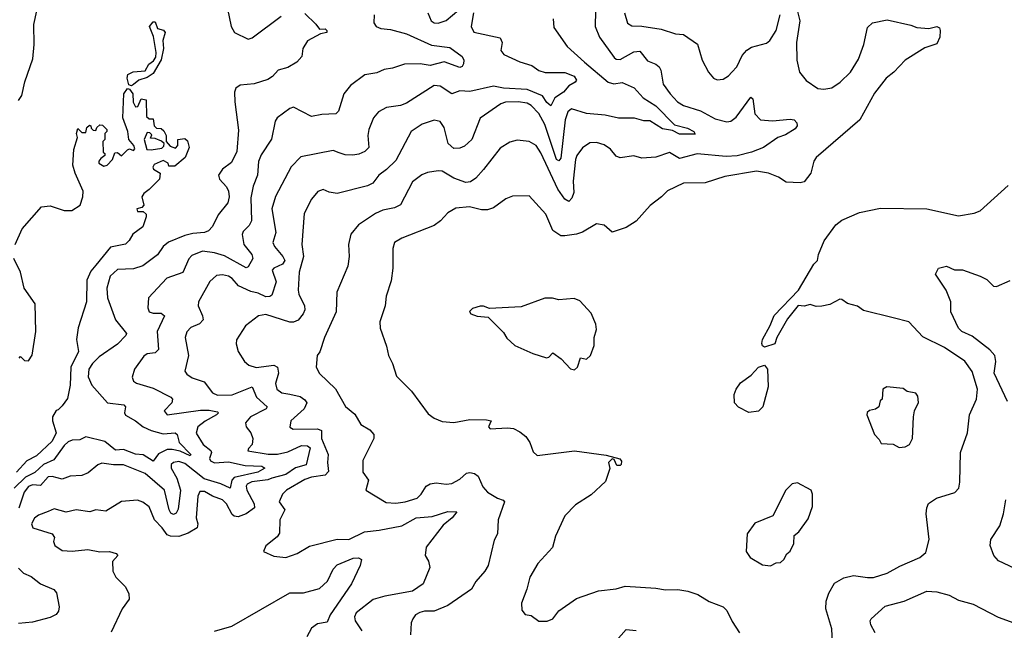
# Model space of a CAD drawing. Extents: x 2086813 to 2278017, y 548126 to 753336.
# Tile 229 of 256: x 2141250 to 2146227, y 680007 to 683090. Entities that reach past the tile are written whole.
import ezdxf

# ---------------------------------------------------------------- set-up
doc = ezdxf.new("R2010")
doc.units = 0

msp = doc.modelspace()

# ---------------------------------------------------------------- linework, layer by layer
at = {"layer": '0CON10XD'}
for points in [[(2142292.3, 683185), (2142319.3, 683055), (2142335.7, 683025), (2142405, 682991.8), (2142425, 682999.2), (2142571.9, 683108.1)], [(2145177.5, 683145), (2145193.8, 683085), (2145175.8, 682975), (2145178.1, 682885), (2145191.2, 682825), (2145225, 682782.5), (2145285, 682742.9), (2145315, 682738.9), (2145355, 682746.5), (2145397.8, 682775), (2145450, 682825), (2145489.5, 682890.5), (2145516.9, 682965), (2145535, 683050), (2145560, 683075), (2145635, 683090), (2145755, 683063.3), (2145785, 683050), (2145845, 683046), (2145886.4, 683056.4), (2145898.3, 683048.3), (2145903.3, 683035), (2145901.2, 683001.2), (2145885, 682967.5), (2145825, 682947.5), (2145725, 682886.2), (2145668, 682825), (2145630, 682795), (2145570.1, 682719.9), (2145496.2, 682583.8), (2145275.6, 682395), (2145263.5, 682375), (2145248.9, 682315), (2145215, 682271.4), (2145195, 682265.6), (2145125, 682270.6), (2145085, 682295.6), (2145035.3, 682315.3), (2144975, 682325.3), (2144815, 682298.2), (2144715, 682266.4), (2144605, 682264.4), (2144525, 682226), (2144493.8, 682195), (2144437.3, 682152.7), (2144366.8, 682073.2), (2144315, 682041.2), (2144245, 682016.7), (2144205, 682052.5), (2144165, 682059.2), (2144095, 682018.1), (2144065, 682007.1), (2144005, 681998), (2143985, 681998.8), (2143945.6, 682025.6), (2143908.9, 682108.9), (2143825, 682200.8), (2143741.7, 682198.3), (2143706.7, 682185), (2143645, 682140.8), (2143615, 682130), (2143585, 682130), (2143524.5, 682144.5), (2143455, 682138.1), (2143414, 682115), (2143378, 682075), (2143345, 682051.4), (2143182.2, 681987.8), (2143145.5, 681964.5), (2143135.6, 681935), (2143135.6, 681835), (2143127.7, 681772.3), (2143102.7, 681695), (2143097.1, 681645), (2143070.9, 681565), (2143072.1, 681532.1), (2143105, 681442.5), (2143114.2, 681395), (2143134.2, 681355), (2143155, 681290), (2143230, 681215), (2143315, 681100), (2143345, 681078), (2143385, 681061.2), (2143445, 681056.7), (2143525, 681071.2), (2143610.5, 681070.5), (2143632.5, 681065), (2143620, 681035), (2143627.5, 681025), (2143715, 681029.6), (2143745.4, 681025.4), (2143778.8, 681008.8), (2143808.1, 680985), (2143828.6, 680955), (2143845, 680907.5), (2143865, 680890), (2144055, 680913.8), (2144215, 680892), (2144283.6, 680873.6), (2144291.2, 680861.2), (2144290, 680845), (2144285, 680838.8), (2144268.8, 680838.8), (2144255, 680870), (2144245, 680872.5), (2144226.7, 680855), (2144233.6, 680823.6), (2144211.7, 680758.3), (2144139.3, 680690.7), (2144059.7, 680640.3), (2144006.2, 680585), (2143957.9, 680482.1), (2143942.5, 680425), (2143869.2, 680345), (2143828.8, 680275), (2143813.8, 680215), (2143786.2, 680145), (2143788.3, 680108.3), (2143805, 680087.5), (2143835, 680082.5), (2143874.1, 680054.1), (2143916.1, 680053.9), (2143944.1, 680065.9), (2143975, 680106), (2144065, 680167.5), (2144175, 680205.7), (2144265, 680216.5), (2144310.7, 680229.3), (2144465, 680220.6), (2144515, 680211.1), (2144576.7, 680213.3), (2144626.7, 680205), (2144677.8, 680187.8), (2144735, 680152.7), (2144806, 680125), (2144825, 680107.5), (2144851.7, 680051.7), (2144888.1, 679995)], [(2143313.3, 683125), (2143329.2, 683085), (2143345, 683074.4), (2143365, 683071.8), (2143405, 683086.2), (2143470, 683140)], [(2141245, 682682.5), (2141262, 682708), (2141276.8, 682776.8), (2141317.1, 682892.9), (2141324, 682965), (2141321.8, 683065), (2141337.3, 683135)], [(2143042, 683115), (2143039.6, 683075), (2143051.9, 683055), (2143075, 683045.3), (2143125, 683040.6), (2143205, 683018.4), (2143331.3, 682961.3), (2143425, 682949.4), (2143486.2, 682905), (2143494.3, 682885), (2143492.9, 682867.1), (2143486.6, 682853.4), (2143475, 682849.3), (2143395, 682876.6), (2143325, 682859.1), (2143275, 682866.9), (2143195, 682865.2), (2143135, 682844.7), (2143091.8, 682838.2), (2143055, 682821.9), (2142995, 682812.5), (2142922.6, 682757.4), (2142889.4, 682715), (2142862.3, 682627.7), (2142848, 682615), (2142778, 682612), (2142725, 682601.1), (2142635, 682649.2), (2142615, 682642.5), (2142551.2, 682595), (2142541.9, 682578.1), (2142522.6, 682487.4), (2142471.5, 682408.5), (2142456.7, 682373.3), (2142451.8, 682305), (2142430, 682250), (2142419.2, 682190.8), (2142422.2, 682075), (2142409.6, 682050.4), (2142379.9, 682020.1), (2142374.7, 682005.3), (2142382.9, 681955), (2142424.5, 681905), (2142428.8, 681885), (2142405, 681842.5), (2142395, 681836.9), (2142285, 681897.1), (2142235, 681913.8), (2142175, 681920.9), (2142120.4, 681899.6), (2142105, 681882.5), (2142075, 681813.3), (2141993.5, 681785), (2141901.4, 681685), (2141898.1, 681635), (2141905.6, 681615.6), (2141925, 681608.9), (2141965, 681608.2), (2141981.5, 681595), (2141945.8, 681515), (2141952.5, 681425), (2141935, 681407.7), (2141895, 681402.9), (2141878.5, 681391.5), (2141831.1, 681325), (2141818.6, 681285), (2141826, 681265), (2141841.2, 681255), (2141925, 681230), (2142014.5, 681185), (2142022.2, 681175), (2142019.4, 681155), (2141980, 681115), (2141995, 681095.7), (2142165, 681118.1), (2142208.3, 681118.3), (2142249.8, 681109.8), (2142256, 681105), (2142244.4, 681095), (2142187.4, 681062.6), (2142151.4, 681035), (2142141.7, 681001.7), (2142177.1, 680945), (2142216.4, 680915), (2142219.2, 680905), (2142210.3, 680875), (2142215, 680862.5), (2142235, 680853.3), (2142305, 680857.4), (2142389.7, 680839.7), (2142475, 680836.2), (2142489.6, 680825), (2142453.6, 680805), (2142335, 680779.4), (2142322.2, 680765), (2142314.4, 680725.6), (2142267.1, 680747.1), (2142182.4, 680772.4), (2142085, 680849.4), (2142055, 680859.2), (2142028.1, 680855), (2142015.9, 680844.1), (2142015.3, 680825), (2142044.5, 680775), (2142062.7, 680715), (2142051.7, 680618.3), (2142041.5, 680598.5), (2142028.5, 680591.5), (2142015, 680598.9), (2142005.8, 680615.8), (2141982.8, 680715), (2141885, 680798.9), (2141775, 680842.5), (2141725, 680841.9), (2141665, 680850.9), (2141645, 680842.5), (2141597, 680803), (2141565, 680788.8), (2141505, 680785.4), (2141465, 680770.9), (2141415, 680783.4), (2141395, 680782.6), (2141355, 680738), (2141315, 680742.2), (2141295, 680733.4), (2141273.8, 680705), (2141246.2, 680623.8)], [(2143544.6, 683125), (2143531.8, 683055), (2143545, 683026.9), (2143677.9, 682997.9), (2143689.5, 682975), (2143681.9, 682935), (2143697.1, 682915), (2143777.8, 682877.8), (2143839.4, 682859.4), (2143875, 682833.4), (2143906.2, 682823.8), (2144005, 682823.1), (2144052.5, 682805), (2144064.5, 682785), (2144058.6, 682775), (2144025, 682755.5), (2143998.8, 682725), (2143955.7, 682695), (2143935, 682654.6), (2143915, 682671.8), (2143892.7, 682705), (2143815, 682736.9), (2143694.9, 682744.9), (2143645, 682754.4), (2143525, 682728.3), (2143475, 682730.7), (2143435, 682715.7), (2143376, 682755), (2143345, 682757.5), (2143205, 682669.3), (2143175, 682657.6), (2143104, 682646), (2143064.4, 682625), (2143039.1, 682595), (2143014.8, 682535.2), (2143010, 682505), (2143014.4, 682445.6), (2142994, 682425), (2142965, 682411.1), (2142934.2, 682405.8), (2142895, 682408.1), (2142865, 682418.1), (2142835, 682430), (2142671.9, 682398.1), (2142623, 682347), (2142542.8, 682197.2), (2142524, 682135), (2142544.7, 682015.3), (2142529.6, 681965), (2142537.7, 681945), (2142580.5, 681895), (2142590.2, 681875), (2142578.9, 681855), (2142535.6, 681835), (2142526.4, 681825), (2142545.8, 681765.8), (2142525, 681699.2), (2142515, 681691.9), (2142495, 681691.1), (2142455, 681709.7), (2142417.8, 681717.8), (2142356.3, 681746.3), (2142325, 681782.9), (2142305.7, 681795), (2142275, 681802), (2142245, 681797.9), (2142211.1, 681768.9), (2142153.8, 681665), (2142152.1, 681645), (2142174.6, 681595), (2142177.5, 681575), (2142158.6, 681555), (2142114.7, 681535.3), (2142095, 681514), (2142086.4, 681485), (2142103.8, 681395), (2142085.6, 681315.6), (2142095, 681300), (2142122.7, 681282.7), (2142182.4, 681262.4), (2142225, 681205.6), (2142250, 681195), (2142325, 681196.5), (2142425.9, 681235.9), (2142447.7, 681185), (2142501.1, 681135), (2142495.6, 681125), (2142416.5, 681085), (2142391.9, 681055), (2142394.3, 681035), (2142418.1, 681005), (2142429.4, 680975), (2142425.5, 680944.5), (2142406.7, 680925), (2142403, 680913), (2142507, 680897), (2142553.1, 680896.9), (2142605, 680907.7), (2142675, 680940), (2142705, 680939.3), (2142718.9, 680928.9), (2142698.2, 680841.8), (2142645, 680827.2), (2142595, 680794.2), (2142525.3, 680775.3), (2142505, 680766.7), (2142423, 680757), (2142400.5, 680745), (2142395.7, 680735), (2142398.1, 680715), (2142435.7, 680645), (2142436.5, 680625), (2142394.2, 680595), (2142355, 680580), (2142335, 680583.2), (2142325, 680591.7), (2142295.2, 680645), (2142275, 680665.2), (2142224.3, 680684.3), (2142185, 680707.3), (2142161.3, 680708.7), (2142150.6, 680685), (2142142.7, 680575), (2142151.5, 680545), (2142147.3, 680525), (2142102.5, 680497.5), (2142055, 680481), (2142012, 680482), (2141995, 680488.9), (2141971.1, 680525), (2141932.4, 680565), (2141905, 680630.8), (2141873.3, 680653.3), (2141845, 680664.5), (2141765, 680658.1), (2141685, 680608), (2141635, 680615.7), (2141605, 680606), (2141535.7, 680615.7), (2141485.9, 680604.1), (2141425, 680621.1), (2141395, 680607.5), (2141345, 680587.8), (2141325, 680572.5), (2141310.8, 680545), (2141316.2, 680525), (2141414, 680495), (2141426, 680475), (2141421.2, 680455), (2141428.8, 680435), (2141465, 680410), (2141515, 680406.9), (2141595, 680414.4), (2141655, 680403.1), (2141704.4, 680404.4), (2141737.5, 680395), (2141746.2, 680385), (2141720, 680355), (2141720.4, 680305), (2141736.7, 680275), (2141785, 680226.2), (2141802, 680192), (2141803.3, 680165), (2141767.5, 680115), (2141712.5, 679997.5)], [(2142691.7, 683121.7), (2142746.7, 683066.7), (2142765, 683042.5), (2142795, 683043.3), (2142803.3, 683035), (2142803.3, 683025), (2142770.5, 683019.5), (2142705, 682983.1), (2142680.8, 682945), (2142676.4, 682903.6), (2142651.4, 682875), (2142605, 682848.7), (2142557.1, 682835), (2142527.4, 682802.6), (2142505, 682788.6), (2142435, 682766.2), (2142365, 682760), (2142343.3, 682745), (2142335.4, 682725), (2142337.8, 682675), (2142356.9, 682533.1), (2142347.1, 682425), (2142321.7, 682368.3), (2142275.8, 682335), (2142256, 682305), (2142260, 682285), (2142295, 682245.7), (2142305.5, 682225), (2142309.5, 682195), (2142301.9, 682165), (2142253.8, 682105), (2142225, 682046.2), (2142205.4, 682024.6), (2142184, 682016), (2142125, 682010.9), (2142085, 682000), (2142003.1, 681966.9), (2141975, 681945.4), (2141946.3, 681903.7), (2141872.4, 681847.6), (2141825, 681832.5), (2141745, 681829.1), (2141708.4, 681795), (2141690.2, 681735), (2141694.2, 681685), (2141734.8, 681574.8), (2141789.4, 681505), (2141786.9, 681495), (2141745, 681451.8), (2141652.7, 681387.3), (2141618.4, 681355), (2141600.2, 681325), (2141596.2, 681286.2), (2141615, 681245.6), (2141695, 681155.4), (2141776, 681145), (2141785.6, 681135), (2141779.6, 681105), (2141785, 681093.5), (2141835.5, 681065.5), (2141873.8, 681035), (2141915, 681016), (2141975, 680998.8), (2142035.8, 681005), (2142045.7, 680995.7), (2142055.8, 680955), (2142115.5, 680895.5)], [(2143946.7, 683095), (2143950.3, 683050.3), (2144017.8, 682955), (2144105.2, 682875.2), (2144225.4, 682775), (2144253.3, 682766.7), (2144295, 682773.6), (2144355.3, 682745.3), (2144401.6, 682695), (2144465.7, 682655), (2144560, 682560), (2144625, 682541.6), (2144656.7, 682525), (2144665, 682512.5), (2144585, 682512.4), (2144550.3, 682530.3), (2144499.6, 682539.6), (2144435, 682579.5), (2144405, 682578.9), (2144357.3, 682592.7), (2144277.1, 682592.9), (2144208.7, 682608.7), (2144115, 682617), (2144039.2, 682640.8), (2144020, 682625), (2144007.1, 682585), (2143985, 682391.4), (2143975, 682377.9), (2143963.5, 682385), (2143905, 682560.4), (2143875, 682616.2), (2143835, 682656.6), (2143815, 682668.4), (2143770, 682675), (2143706.4, 682673.6), (2143681.4, 682665), (2143577.7, 682592.3), (2143535.4, 682485), (2143497.7, 682452.3), (2143475, 682441.5), (2143445, 682440), (2143415.4, 682465), (2143395, 682546), (2143375, 682575.5), (2143345, 682582.5), (2143285, 682562.5), (2143229.4, 682525), (2143150.7, 682379.3), (2143105, 682333.4), (2143065.5, 682305), (2143035.3, 682264.7), (2143008.1, 682251.9), (2142855, 682213.1), (2142815, 682219.2), (2142785, 682232), (2142757.7, 682222.3), (2142725, 682184), (2142688.1, 682111.9), (2142675.6, 681955), (2142685.6, 681895), (2142663.4, 681815), (2142658.5, 681725), (2142661.5, 681705), (2142689.5, 681645), (2142691.4, 681625), (2142682.9, 681605), (2142657.2, 681572.8), (2142635, 681562.3), (2142615, 681563.4), (2142495, 681601.5), (2142456.7, 681595), (2142392, 681545), (2142347, 681473), (2142344.3, 681454.3), (2142354.3, 681415), (2142387.1, 681365), (2142408, 681345), (2142445, 681334.7), (2142535, 681345.3), (2142553.6, 681335), (2142558.9, 681305), (2142543.9, 681253.9), (2142550.5, 681225), (2142575, 681206.2), (2142615, 681199.8)], [(2144160.4, 683135), (2144158.9, 683055), (2144181.3, 683001.3), (2144255, 682898.9), (2144265, 682891.2), (2144285, 682888.7), (2144355, 682927.3), (2144385, 682931.2), (2144422.9, 682882.9), (2144465.8, 682865.8), (2144482.4, 682852.4), (2144491.1, 682835), (2144503.3, 682765), (2144537.3, 682715), (2144574.8, 682674.8), (2144605, 682657.2), (2144690.5, 682630.5), (2144765, 682590), (2144824.7, 682574.7), (2144845, 682578.1), (2144872.2, 682597.8), (2144945, 682698.8), (2144955, 682690), (2144966.2, 682615), (2144994, 682584), (2145055, 682578.7), (2145145, 682587.3), (2145165, 682584.3), (2145178.9, 682568.9), (2145180.5, 682555), (2145170.5, 682539.5), (2145120.7, 682509.3), (2145082.5, 682495), (2145010, 682445), (2144948.8, 682421.2), (2144876.9, 682403.1), (2144820.2, 682400.2), (2144675, 682413.5), (2144585, 682389.6), (2144535, 682418.8), (2144464.8, 682395.2), (2144395, 682390.9), (2144355, 682403.5), (2144285, 682392.1), (2144265, 682400.5), (2144236.3, 682436.3), (2144205, 682457.5), (2144165, 682470.6), (2144132, 682468), (2144095, 682442.9), (2144066.5, 682405), (2144058.7, 682385), (2144047.3, 682275), (2144051.7, 682218.3), (2144040.2, 682189.8), (2144025, 682172.9), (2144005, 682184.2), (2143971, 682235), (2143885, 682417.8), (2143860.9, 682455), (2143825, 682475.5), (2143765, 682481.5), (2143728.3, 682471.7), (2143679.2, 682440.8), (2143595, 682334.4), (2143555, 682289.4), (2143529.1, 682270.9), (2143505, 682267.9), (2143445, 682289.2), (2143385, 682324.5), (2143365, 682327.3), (2143310.8, 682319.2), (2143283, 682307), (2143235, 682271.4), (2143175.6, 682155), (2143145, 682140.4), (2143085, 682128.5), (2143048.2, 682111.8), (2142962.5, 682055), (2142923.3, 682006.7), (2142911.9, 681955), (2142915.7, 681895), (2142908.9, 681845), (2142853.5, 681715), (2142850, 681615), (2142790.6, 681485), (2142767.1, 681412.9), (2142753.8, 681395), (2142748, 681335), (2142765, 681303.8), (2142846.2, 681226.2), (2142897, 681137), (2142945, 681098), (2142975, 681046), (2143019.2, 681019.2), (2143040, 680995), (2143039.6, 680975), (2142984.2, 680865), (2142984.2, 680805), (2143013.8, 680765), (2143000, 680715), (2143102.3, 680652.3), (2143151.1, 680648.9), (2143198.8, 680655), (2143258.8, 680675), (2143279.7, 680695), (2143305, 680734.4), (2143325, 680747.1), (2143355, 680752.3), (2143405, 680744.5), (2143435, 680747.8), (2143475, 680770.6), (2143509.3, 680800.7), (2143525, 680804.7), (2143548.9, 680798.9), (2143566.9, 680785), (2143591.4, 680731.4), (2143614.2, 680705), (2143665, 680674.3), (2143694.2, 680664.2), (2143701.2, 680655), (2143668.9, 680565), (2143665.6, 680495), (2143647.6, 680462.4), (2143618.2, 680335), (2143600.9, 680305), (2143555.8, 680254.2), (2143533.8, 680215), (2143415, 680133.1), (2143345, 680103.9), (2143296.1, 680103.9), (2143272.9, 680097.1), (2143251.4, 680085), (2143236.9, 680065), (2143229.4, 680045), (2143225.7, 679985)], [(2144307.5, 683125), (2144322.5, 683072.5), (2144345, 683058.9), (2144395, 683057.8), (2144493.1, 683043.1), (2144565, 683019.4), (2144605, 683015.8), (2144676.4, 682966.4), (2144699.4, 682885), (2144731.4, 682825), (2144756.2, 682795), (2144775, 682785.8), (2144805, 682790), (2144833.5, 682806.5), (2144849.2, 682825), (2144875, 682852.5), (2144901.5, 682908.5), (2144925, 682935.7), (2144948.3, 682951.7), (2145025, 682971.9), (2145041.9, 682985), (2145073.1, 683035), (2145093.3, 683115)], [(2141815, 682756.7), (2141801.7, 682761.7), (2141794, 682795), (2141796.2, 682813.8), (2141823.9, 682826.1), (2141885, 682832), (2141903.3, 682865), (2141927, 682883), (2141938.3, 682901.7), (2141940, 682925), (2141927.5, 683005), (2141906.7, 683055), (2141925, 683080), (2141935, 683080), (2141946.7, 683045), (2141977, 683037), (2141986.2, 683026.2), (2141974.2, 682985), (2141976.9, 682945), (2141965, 682887.5), (2141925, 682818), (2141895, 682798), (2141853.3, 682785), (2141825, 682763.3), (2141815, 682756.7)], [(2141226.9, 681955), (2141262.5, 682035), (2141361.2, 682145), (2141405, 682149.5), (2141475, 682127.5), (2141514.1, 682125.9), (2141555.6, 682154.4), (2141569.1, 682195), (2141571.8, 682225), (2141530, 682315), (2141518.8, 682355), (2141523.8, 682435), (2141542.5, 682495), (2141537.5, 682515), (2141545, 682540), (2141565, 682520), (2141585, 682520), (2141590, 682545), (2141603, 682557), (2141610, 682555), (2141611.7, 682541.7), (2141621.7, 682531.7), (2141635, 682530), (2141640, 682545), (2141655, 682560), (2141668.3, 682558.3), (2141690, 682535), (2141690, 682525), (2141680, 682515), (2141680, 682485), (2141670, 682475), (2141671.7, 682421.7), (2141680, 682415), (2141680, 682405), (2141660.7, 682389.3), (2141650, 682375), (2141650, 682365), (2141675, 682350), (2141692.5, 682355), (2141720, 682385), (2141731.7, 682418.3), (2141745, 682420), (2141765, 682402.5), (2141795, 682432.5), (2141805, 682437.5), (2141825, 682430), (2141831.7, 682438.3), (2141826.7, 682455), (2141801.2, 682485), (2141796.7, 682525), (2141771.2, 682595), (2141777.5, 682715), (2141795, 682742.5), (2141805, 682740), (2141822.5, 682715), (2141823.6, 682673.6), (2141835, 682650), (2141848.3, 682651.7), (2141865, 682690), (2141890, 682685), (2141891.7, 682601.7), (2141905, 682590), (2141925, 682590), (2141930, 682555), (2141941.7, 682541.7), (2141965, 682540), (2141978.3, 682528.3), (2141990, 682505), (2141990, 682475), (2142011.7, 682451.7), (2142038.3, 682441.7), (2142050, 682455), (2142050, 682485), (2142085, 682490), (2142098.3, 682478.3), (2142107.5, 682445), (2142087.5, 682395), (2142035, 682350), (2142005, 682350), (2142000, 682365), (2141975, 682380), (2141930.7, 682359.3), (2141923.3, 682345), (2141927.5, 682335), (2141960, 682315), (2141957.5, 682285), (2141905, 682232.5), (2141877, 682213), (2141867.5, 682195), (2141877, 682153), (2141868.3, 682141.7), (2141842.5, 682135), (2141845, 682122.5), (2141875, 682122.5), (2141888.8, 682108.8), (2141890, 682095), (2141873.3, 682045), (2141822.9, 682007.1), (2141804.2, 681975), (2141785, 681957.1), (2141708.9, 681941.1), (2141635, 681850.5), (2141610.2, 681819.8), (2141589.6, 681775), (2141588, 681665), (2141545.7, 681535), (2141538, 681475), (2141546.9, 681415), (2141508.2, 681335), (2141505.3, 681244.7), (2141491.7, 681178.3), (2141465, 681140), (2141445, 681120), (2141435, 681117.5), (2141416, 681085), (2141415.8, 681065), (2141434.6, 681005), (2141415, 680961.6), (2141335, 680887.3), (2141286.9, 680863.1), (2141235, 680805.9)], [(2141915, 682432.5), (2141968.3, 682441.7), (2141978.3, 682451.7), (2141980, 682465), (2141967, 682477), (2141935, 682490), (2141911.7, 682491.7), (2141918.3, 682508.3), (2141908.3, 682518.3), (2141895, 682520), (2141880, 682485), (2141893.8, 682435), (2141915, 682432.5)], [(2145665.4, 681585.4), (2145515, 681622.2), (2145485, 681643.1), (2145435, 681658), (2145405, 681678), (2145395, 681678.8), (2145345, 681652), (2145305, 681642.9), (2145275, 681642), (2145245, 681652.5), (2145215, 681643.3), (2145185, 681647.5), (2145130.3, 681579.7), (2145076.7, 681485), (2145066.4, 681453.6), (2145015, 681437.5), (2145003.9, 681443.9), (2145001.2, 681455), (2145004, 681475), (2145043.6, 681546.4), (2145062.7, 681597.3), (2145186.1, 681723.9), (2145263.8, 681855), (2145283.3, 681875), (2145287.1, 681905), (2145315.6, 681974.4), (2145375.8, 682055), (2145405, 682077.8), (2145494, 682116), (2145600.9, 682139.1), (2145835, 682135.5), (2145995, 682100), (2146075, 682112.9), (2146104.4, 682125.6), (2146247, 682253)], [(2141248.3, 681381.7), (2141255, 681390), (2141275, 681370), (2141295, 681367.5), (2141314.1, 681395.9), (2141331.6, 681515), (2141329.1, 681655), (2141272.2, 681735), (2141254.3, 681815), (2141221.1, 681885)], [(2146242.1, 681162.1), (2146174.6, 681305), (2146184.6, 681365), (2146179.5, 681395), (2146153.6, 681423.6), (2146065, 681491.9), (2146011.2, 681515), (2145995, 681533.3), (2145956.7, 681615), (2145955.8, 681665), (2145932, 681725), (2145878.8, 681805), (2145893.3, 681835), (2145935, 681846), (2145975, 681826.7), (2146015, 681827.5), (2146105, 681795.8), (2146138.9, 681778.9), (2146172.5, 681745), (2146186.4, 681743.6), (2146256.6, 681773.4)], [(2144055, 681322.9), (2144070, 681335), (2144085, 681383.3), (2144115, 681376.2), (2144135.7, 681394.3), (2144153.8, 681445), (2144153.3, 681485), (2144165.9, 681525.9), (2144162.5, 681552.5), (2144138.3, 681608.3), (2144081.2, 681671.2), (2144052.7, 681682.7), (2143975, 681676), (2143943.9, 681683.9), (2143905, 681684), (2143785, 681640), (2143625, 681632.5), (2143595, 681643.3), (2143577, 681643), (2143538.3, 681631.7), (2143523, 681617), (2143530, 681605), (2143563, 681593), (2143618.3, 681588.3), (2143695, 681510), (2143711.7, 681481.7), (2143752.5, 681445), (2143844.1, 681404.1), (2143912.3, 681382.3), (2143924.1, 681385.9), (2143945, 681407.5), (2143987, 681377), (2144035, 681327.5), (2144055, 681322.9)], [(2145363.8, 679845), (2145354.7, 680015), (2145324.7, 680115), (2145326.9, 680155), (2145339.8, 680195), (2145368.5, 680245), (2145415, 680271.9), (2145465, 680284.2), (2145535, 680273.3), (2145565, 680274.6), (2145634.6, 680295.4), (2145698.3, 680331.7), (2145800, 680375), (2145829.5, 680400.5), (2145846.7, 680465), (2145831.9, 680595), (2145834.4, 680625.6), (2145843.2, 680646.8), (2145883.3, 680675), (2145976.4, 680703.6), (2145997.1, 680725), (2146002.5, 680755), (2146004.6, 680905), (2146040.4, 681005), (2146050.4, 681095), (2146085.5, 681175), (2146091.5, 681225), (2146063.5, 681313.5), (2146026.6, 681366.6), (2145925, 681435.3), (2145815, 681489.5), (2145744, 681564), (2145665.4, 681585.4)], [(2144935, 681106.7), (2144883.9, 681133.9), (2144862.5, 681155), (2144861.7, 681198.3), (2144871.2, 681225), (2144894.1, 681255.9), (2144947.5, 681295), (2144984.2, 681335.8), (2145015, 681346), (2145030, 681325), (2145033.6, 681236.4), (2145006.2, 681135), (2144985, 681114), (2144935, 681106.7)], [(2142615, 681199.8), (2142667.7, 681187.7), (2142691.5, 681171.5), (2142701.1, 681155), (2142688.8, 681125), (2142620.6, 681065), (2142615, 681033.3), (2142632.6, 681022.6), (2142755, 681025.2), (2142775.2, 681015.2), (2142776.2, 680975), (2142809.4, 680895), (2142806, 680855), (2142811.5, 680808.5), (2142795, 680791), (2142725, 680780.7), (2142691.5, 680768.5), (2142598.6, 680715), (2142578.6, 680695), (2142561.4, 680655), (2142590, 680615), (2142564.4, 680565), (2142563.2, 680496.8), (2142550.9, 680479.1), (2142495, 680433.3), (2142482.5, 680405), (2142535, 680382), (2142595, 680374.3), (2142653.1, 680395), (2142715, 680431.8), (2142855, 680466.8), (2142914.6, 680465.4), (2142993.8, 680505), (2143068, 680512), (2143181.2, 680535), (2143255, 680574.8), (2143335, 680581.1), (2143415, 680606.7), (2143460, 680605), (2143436.1, 680575), (2143391.5, 680538.5), (2143305, 680426.7), (2143300, 680385), (2143316.6, 680356.6), (2143322.9, 680325), (2143288.9, 680241.1), (2143235, 680204.7), (2143095, 680180), (2143036.7, 680163.3), (2142950.8, 680095), (2142942.2, 680075), (2142945.6, 680055), (2142979.6, 680005)], [(2145695, 680930), (2145725, 680933.3), (2145747.5, 680945), (2145763.3, 680975), (2145767.5, 681085), (2145772.5, 681115), (2145793, 681157), (2145789.3, 681189.3), (2145780, 681205), (2145735, 681212.5), (2145715, 681227.5), (2145633, 681237), (2145612.5, 681225), (2145610, 681175), (2145600, 681165), (2145592.5, 681135), (2145576.4, 681123.6), (2145545, 681117.5), (2145533.9, 681106.1), (2145532.5, 681095), (2145570, 680995), (2145595, 680970), (2145605, 680950), (2145665, 680947.5), (2145695, 680930)], [(2142115.5, 680895.5), (2142112.5, 680887.5), (2142060.8, 680910.8), (2142020.8, 680920.8), (2141995, 680920.3), (2141951.4, 680898.6), (2141925, 680860.6), (2141875, 680893.3), (2141835, 680895.8), (2141775, 680920), (2141735, 680917.5), (2141681.2, 680961.2), (2141585, 680983.9), (2141555, 680969.1), (2141515, 680967.7), (2141495, 680959.2), (2141475, 680940.7), (2141422.5, 680867.5), (2141371, 680845), (2141326.9, 680803.1), (2141280.4, 680779.6), (2141222.6, 680725)], [(2145045, 680332.5), (2145073, 680347), (2145095, 680350), (2145112.5, 680365), (2145127, 680393), (2145145, 680407.5), (2145162.5, 680445), (2145163.9, 680486.1), (2145187.5, 680505), (2145235, 680570), (2145257, 680633), (2145257.5, 680695), (2145250, 680715), (2145181.7, 680751.7), (2145155, 680746.7), (2145123.3, 680715), (2145057.5, 680585), (2144965, 680547.5), (2144927.5, 680495), (2144922.5, 680405), (2144942.5, 680375), (2145005, 680337.5), (2145045, 680332.5)], [(2146365, 680279.2), (2146197.6, 680357.6), (2146174.2, 680385), (2146156, 680435), (2146158, 680465), (2146204.6, 680535.4), (2146222.5, 680595), (2146234.6, 680665.4)], [(2142235, 680002.3), (2142322.7, 680027.3), (2142615, 680195.6), (2142685, 680195.7), (2142765, 680218.5), (2142805.5, 680255), (2142835.4, 680315), (2142855, 680336.9), (2142935, 680371.3), (2142962.7, 680372.7), (2142977.5, 680365), (2142971.2, 680335), (2142928.2, 680241.8), (2142819, 680085), (2142805, 680048.1), (2142755, 680039.2), (2142725, 680017.8), (2142700.8, 679975)], [(2141245, 680320.8), (2141270, 680295), (2141308.2, 680278.2), (2141355, 680242), (2141423.3, 680213.3), (2141436.9, 680196.9), (2141450.3, 680125), (2141447, 680103), (2141435, 680087.1), (2141405, 680072.5), (2141315, 680048.5), (2141245, 680041.2)], [(2145574.3, 679995), (2145552, 680035), (2145548.8, 680055), (2145554.3, 680065.7), (2145625, 680129.4), (2145720, 680155), (2145835.7, 680204.3), (2145885, 680201.5), (2145948.8, 680185), (2145995, 680159.6), (2146068.5, 680138.5), (2146196, 680074), (2146275, 680045.6)], [(2144251.2, 679938.8), (2144315, 680011.2), (2144366.6, 680006.6)]]:
    msp.add_lwpolyline(points, dxfattribs=at)

doc.saveas('drawing.dxf')
